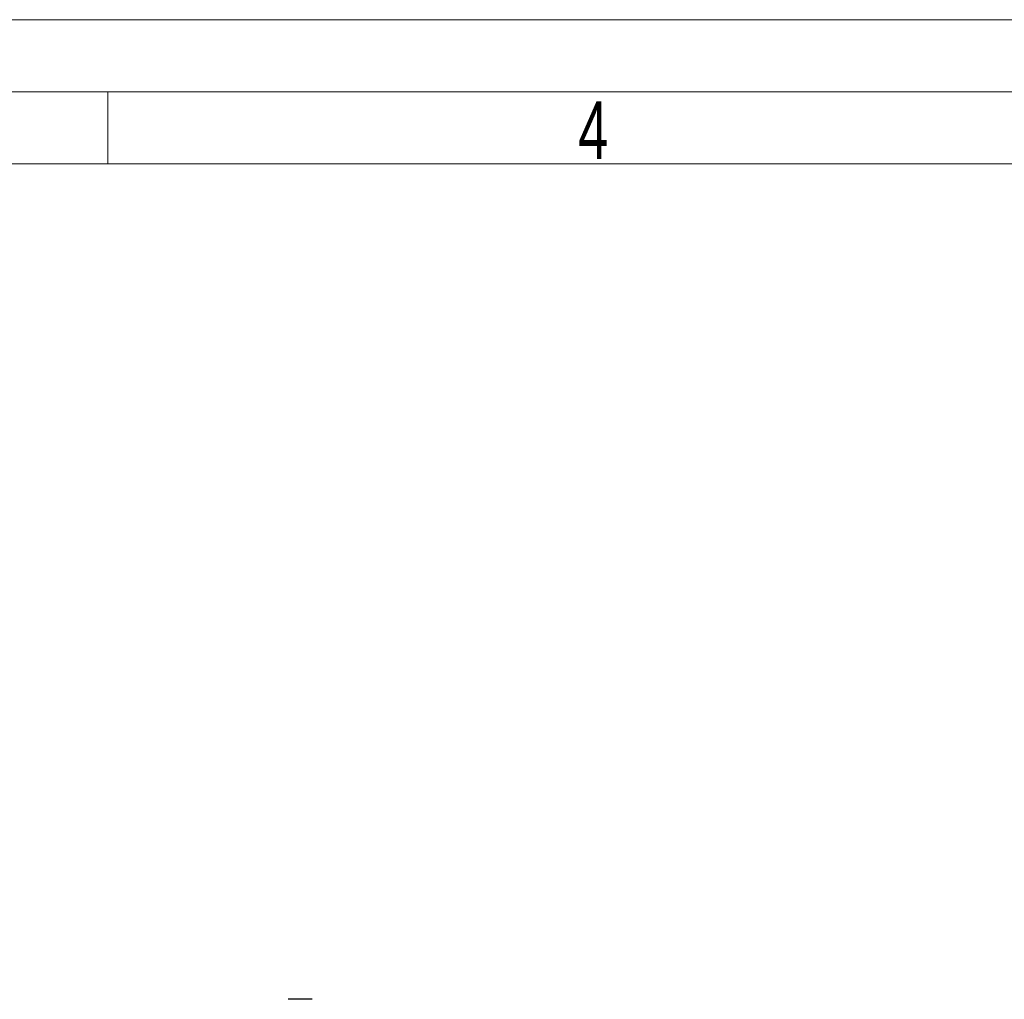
# Model space of a CAD drawing. Header units: millimetres. Extents: x 36 to 588, y 6 to 414.
# Tile 15 of 57: x 239 to 307, y 347 to 414. Entities that reach past the tile are written whole.
import ezdxf

# ---------------------------------------------------------------- set-up
doc = ezdxf.new("R2010")
doc.units = ezdxf.units.MM
doc.styles.add('SLDTEXTSTYLE0', font='TXT', dxfattribs={"width": 0.7})
doc.styles.add('SLDTEXTSTYLE1', font='TXT', dxfattribs={"width": 0.75})
doc.dimstyles.new('SLDDIMSTYLE2', dxfattribs={"dimtxt": 3.5, "dimasz": 5, "dimexe": 0, "dimexo": 0.0625, "dimgap": 0.875, "dimtad": 1, "dimdec": 4, "dimlfac": 15, "dimzin": 12, "dimdsep": 46, "dimtxsty": 'SLDTEXTSTYLE1', "dimsah": 1, "dimcen": 0.09, "dimazin": 0, "dimtfac": 1, "dimtofl": 0, "dimtmove": 0, "dimatfit": 3, "dimfxl": 1, "dimtolj": 1, "dimtzin": 12, "dimarcsym": 0})

# ---------------------------------------------------------------- blocks, each defined once
blk = doc.blocks.new('*D4')
at = {"color": 7, "linetype": 'Continuous', "lineweight": 0}
for p, q in [((156.607, 372.472), (130.722, 395.779)), ((171.274, 273.519), (83.791, 273.519))]:
    blk.add_line(p, q, dxfattribs=at)
blk.add_arc((266.505, 273.519), 181.715, 138, 180, dxfattribs=at)
for points in [[(131.465, 395.11), (127.682, 391.777), (128.66, 390.92)], [(84.791, 273.519), (85.509, 278.51), (84.21, 278.528)]]:
    blk.add_solid(points, dxfattribs=at)
at = {"color": 7, "linetype": 'Continuous', "lineweight": 0, "insert": (104.532, 365.482), "char_height": 3.5, "attachment_point": 1, "rotation": 59.33091, "style": 'SLDTEXTSTYLE1'}
blk.add_mtext('42°', dxfattribs=at)

msp = doc.modelspace()

# ---------------------------------------------------------------- linework, layer by layer
at = {"color": 7, "linetype": 'Continuous', "lineweight": 15}
msp.add_line((36.5, 414.5), (588.5, 414.5), dxfattribs=at)
at = {"color": 1, "linetype": 'Continuous', "lineweight": 0}
for p, q in [((41.5, 409.5), (583.5, 409.5)), ((244.75, 409.5), (244.75, 404.5)), ((46.5, 404.5), (578.5, 404.5))]:
    msp.add_line(p, q, dxfattribs=at)
at = {"color": 7, "linetype": 'Continuous', "lineweight": 30}
msp.add_open_spline([(258.9409683, 346.5191545), (257.2743017, 346.5191545)], degree=1, dxfattribs=at)

# ---------------------------------------------------------------- texts
at = {"color": 1, "linetype": 'Continuous', "lineweight": 0, "insert": (277.4078796, 408.8328215), "char_height": 4, "attachment_point": 1, "style": 'SLDTEXTSTYLE0'}
msp.add_mtext('4', dxfattribs=at)

# ---------------------------------------------------------------- dimensions: what is measured, and where the dimension line sits
at = {"color": 7, "linetype": 'Continuous', "lineweight": 0}
dim = msp.add_angular_dim_2l(base=(96.8601657, 338.6398868), line1=((157.3506333, 371.802614), (246.3002234, 291.7120433)), line2=((172.2743017, 273.5191545), (235.607635, 273.5191545)), dimstyle='SLDDIMSTYLE2', dxfattribs=at)
dim.commit()
dim.dimension.update_dxf_attribs({"geometry": '*D4', "text_midpoint": (110.207635, 366.2080207), "dimtype": 162})

doc.saveas('drawing.dxf')
